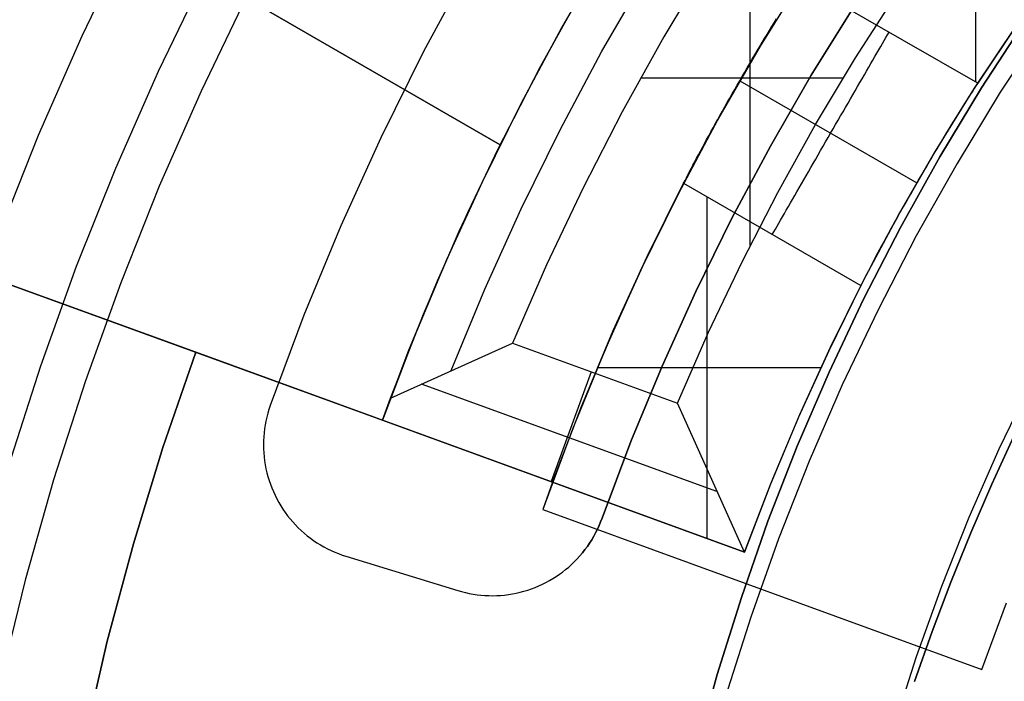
# Model space of a CAD drawing. Header units: millimetres. Extents: x 8929 to 10091, y -2708 to -1691.
# Tile 110 of 196: x 9484.98 to 9493.41, y -2052.38 to -2046.71. Entities that reach past the tile are written whole.
import ezdxf

# ---------------------------------------------------------------- set-up
doc = ezdxf.new("R2010")
doc.units = ezdxf.units.MM
for name, color, linetype in [('1', 7, 'Continuous'), ('COLOR EXT', 7, 'Continuous'), ('luz', 7, 'Continuous'), ('PLASTICO NEGRO', 7, 'Continuous')]:
    doc.layers.add(name, color=color, linetype=linetype)

msp = doc.modelspace()

# ---------------------------------------------------------------- linework, layer by layer
at = {"layer": '1', "color": 7, "true_color": 0xf4f4f4}
for p, q in [((9493.5869, -2046.7202, 206.5665), (9493.2094, -2047.2983, 206.5665)), ((9493.2094, -2047.2983, 208.3851), (9493.5869, -2046.7202, 208.3851)), ((9493.5869, -2046.7202, 207.4758), (9493.2094, -2047.2983, 207.4758)), ((9493.2094, -2047.2983, 206.5665), (9492.8521, -2047.889, 206.5665)), ((9492.8521, -2047.889, 208.3851), (9493.2094, -2047.2983, 208.3851)), ((9493.2094, -2047.2983, 207.4758), (9492.8521, -2047.889, 207.4758)), ((9492.8521, -2047.889, 206.5665), (9492.5153, -2048.4918, 206.5665)), ((9492.5153, -2048.4918, 208.3851), (9492.8521, -2047.889, 208.3851)), ((9492.8521, -2047.889, 207.4758), (9492.5153, -2048.4918, 207.4758)), ((9492.5153, -2048.4918, 206.5665), (9492.1996, -2049.1058, 206.5665)), ((9492.1996, -2049.1058, 208.3851), (9492.5153, -2048.4918, 208.3851)), ((9492.5153, -2048.4918, 207.4758), (9492.1996, -2049.1058, 207.4758)), ((9492.1996, -2049.1058, 206.5665), (9491.9053, -2049.7303, 206.5665)), ((9491.9053, -2049.7303, 208.3851), (9492.1996, -2049.1058, 208.3851)), ((9492.1996, -2049.1058, 207.4758), (9491.9053, -2049.7303, 207.4758)), ((9491.9053, -2049.7303, 206.5665), (9491.6327, -2050.3646, 206.5665)), ((9491.6327, -2050.3646, 208.3851), (9491.9053, -2049.7303, 208.3851)), ((9491.9053, -2049.7303, 207.4758), (9491.6327, -2050.3646, 207.4758)), ((9491.6327, -2050.3646, 206.5665), (9491.3821, -2051.008, 206.5665)), ((9491.3821, -2051.008, 208.3851), (9491.6327, -2050.3646, 208.3851)), ((9491.6327, -2050.3646, 207.4758), (9491.3821, -2051.008, 207.4758)), ((9491.3821, -2051.008, 206.5665), (9491.1539, -2051.6596, 206.5665)), ((9491.1539, -2051.6596, 208.3851), (9491.3821, -2051.008, 208.3851)), ((9491.3821, -2051.008, 207.4758), (9491.1539, -2051.6596, 207.4758)), ((9491.1539, -2051.6596, 206.5665), (9490.9483, -2052.3187, 206.5665)), ((9490.9483, -2052.3187, 208.3851), (9491.1539, -2051.6596, 208.3851)), ((9491.1539, -2051.6596, 207.4758), (9490.9483, -2052.3187, 207.4758)), ((9490.9483, -2052.3187, 206.5665), (9490.7656, -2052.9846, 206.5665)), ((9490.7656, -2052.9846, 208.3851), (9490.9483, -2052.3187, 208.3851)), ((9490.9483, -2052.3187, 207.4758), (9490.7656, -2052.9846, 207.4758))]:
    msp.add_line(p, q, dxfattribs=at)
at = {"layer": '1', "color": 7, "true_color": 0xffffff}
for p, q in [((9493.7613, -2046.7395, 44.6532), (9493.3708, -2047.3353, 44.6532)), ((9493.3708, -2047.3353, 44.6532), (9493.0009, -2047.944, 44.6532)), ((9493.0009, -2047.944, 44.6532), (9492.6519, -2048.565, 44.6532)), ((9492.6519, -2048.565, 44.6532), (9492.3243, -2049.1975, 44.6532)), ((9492.3243, -2049.1975, 44.6532), (9492.0184, -2049.8408, 44.6532)), ((9492.0184, -2049.8408, 44.6532), (9491.7346, -2050.4941, 44.6532)), ((9493.6363, -2049.8156, 40.5102), (9493.3595, -2050.3904, 40.5102)), ((9493.6363, -2049.8156, 43.1354), (9493.3595, -2050.3904, 43.1354)), ((9493.4876, -2050.2791, 37.885), (9493.2978, -2050.6915, 37.885)), ((9493.2978, -2050.6915, 43.1354), (9493.4876, -2050.2791, 43.1354)), ((9493.3595, -2050.3904, 40.5102), (9493.1027, -2050.9745, 40.5102)), ((9493.3595, -2050.3904, 43.1354), (9493.1027, -2050.9745, 43.1354)), ((9491.7346, -2050.4941, 44.6532), (9491.4733, -2051.1568, 44.6532)), ((9493.2978, -2050.6915, 37.885), (9493.1175, -2051.108, 37.885)), ((9493.1175, -2051.108, 43.1354), (9493.2978, -2050.6915, 43.1354)), ((9493.1027, -2050.9745, 40.5102), (9492.8662, -2051.567, 40.5102)), ((9493.1027, -2050.9745, 43.1354), (9492.8662, -2051.567, 43.1354)), ((9493.1175, -2051.108, 37.885), (9492.9471, -2051.5282, 37.885)), ((9492.9471, -2051.5282, 43.1354), (9493.1175, -2051.108, 43.1354)), ((9491.4733, -2051.1568, 44.6532), (9491.2347, -2051.8279, 44.6532)), ((9492.9471, -2051.5282, 37.885), (9492.7866, -2051.9519, 37.885)), ((9492.7866, -2051.9519, 43.1354), (9492.9471, -2051.5282, 43.1354)), ((9492.8662, -2051.567, 40.5102), (9492.6502, -2052.1674, 40.5102)), ((9492.8662, -2051.567, 43.1354), (9492.6502, -2052.1674, 43.1354)), ((9491.2347, -2051.8279, 44.6532), (9491.0191, -2052.5069, 44.6532)), ((9492.7866, -2051.9519, 37.885), (9492.6362, -2052.3788, 37.885)), ((9492.6362, -2052.3788, 43.1354), (9492.7866, -2051.9519, 43.1354)), ((9492.6502, -2052.1674, 40.5102), (9492.4552, -2052.7749, 40.5102)), ((9492.6502, -2052.1674, 43.1354), (9492.4552, -2052.7749, 43.1354))]:
    msp.add_line(p, q, dxfattribs=at)
at = {"layer": 'COLOR EXT', "color": 30, "true_color": 0xff8d00}
for p, q in [((9489.0895, -2047.7849, 26.9035), (9481.1102, -2043.178, 26.9035)), ((9481.1102, -2043.178, 29.9035), (9489.0895, -2047.7849, 29.9035)), ((9481.1102, -2043.178, 28.4035), (9489.0895, -2047.7849, 28.4035)), ((9493.1575, -2044.3204, 31.9035), (9493.1575, -2047.2468, 31.9035)), ((9491.2302, -2048.6463, 34.9035), (9491.2302, -2045.6681, 34.9035)), ((9489.985, -2046.143, 30.5035), (9489.6153, -2046.7833, 30.5035)), ((9490.8665, -2046.2341, 34.9035), (9490.4904, -2046.8617, 34.9035)), ((9489.958, -2046.9901, 34.5035), (9490.3354, -2046.3364, 34.5035)), ((9491.7157, -2046.2955, 16.6035), (9491.3266, -2046.9197, 16.6035)), ((9491.6787, -2046.3528, 24.2535), (9491.3149, -2046.9392, 24.2535)), ((9493.1772, -2047.2582, 31.9035), (9491.6599, -2046.3822, 31.9035)), ((9489.4221, -2047.1377, 34.1035), (9489.7976, -2046.4617, 34.1035)), ((9489.7976, -2046.4617, 29.9035), (9489.4329, -2047.1176, 29.9035)), ((9492.1317, -2047.0401, 34.9035), (9492.4918, -2046.4797, 34.9035)), ((9491.4148, -2046.772, 31.5261), (9491.4347, -2046.7392, 31.5453)), ((9491.4347, -2046.7392, 31.5453), (9491.4544, -2046.707, 31.5658)), ((9493.5231, -2046.7406, 31.9035), (9493.1772, -2047.2582, 31.9035)), ((9486.4837, -2049.5612, 16.6035), (9478.9723, -2046.8273, 16.6035)), ((9489.6153, -2046.7833, 30.5035), (9489.2661, -2047.435, 30.5035)), ((9491.3534, -2046.8738, 31.4765), (9491.3741, -2046.8393, 31.4917)), ((9491.3741, -2046.8393, 31.4917), (9491.3945, -2046.8054, 31.5082)), ((9491.3945, -2046.8054, 31.5082), (9491.4148, -2046.772, 31.5261)), ((9492.3916, -2046.8668, 31.8366), (9492.4053, -2046.843, 31.8696)), ((9492.4053, -2046.843, 31.8696), (9492.4185, -2046.8202, 31.9035)), ((9493.1509, -2047.2989, 33.9035), (9493.5025, -2046.7705, 33.9035)), ((9493.1509, -2047.2989, 32.6535), (9493.5025, -2046.7705, 32.6535)), ((9490.4904, -2046.8617, 34.9035), (9490.135, -2047.5012, 34.9035)), ((9491.3266, -2046.9197, 16.6035), (9490.9587, -2047.5568, 16.6035)), ((9491.3114, -2046.944, 31.4504), (9491.3325, -2046.9087, 31.4628)), ((9491.3325, -2046.9087, 31.4628), (9491.3534, -2046.8738, 31.4765)), ((9492.3471, -2046.9439, 31.7437), (9492.3625, -2046.9173, 31.7736)), ((9492.3625, -2046.9173, 31.7736), (9492.3773, -2046.8916, 31.8046)), ((9492.3773, -2046.8916, 31.8046), (9492.3916, -2046.8668, 31.8366)), ((9479.436, -2046.996, 26.9035), (9488.0812, -2050.1426, 26.9035)), ((9489.5377, -2050.6728, 25.2535), (9479.436, -2046.996, 25.2535)), ((9489.6024, -2047.6558, 34.5035), (9489.958, -2046.9901, 34.5035)), ((9491.3149, -2046.9392, 24.2535), (9490.9698, -2047.5369, 24.2535)), ((9491.2689, -2047.0157, 31.43), (9491.2902, -2046.9797, 31.4395)), ((9491.2902, -2046.9797, 31.4395), (9491.3114, -2046.944, 31.4504)), ((9492.298, -2047.0289, 31.6603), (9492.3148, -2046.9997, 31.687)), ((9492.3148, -2046.9997, 31.687), (9492.3312, -2046.9714, 31.7148)), ((9492.3312, -2046.9714, 31.7148), (9492.3471, -2046.9439, 31.7437)), ((9491.2045, -2047.1255, 31.4101), (9491.226, -2047.0887, 31.4153)), ((9491.226, -2047.0887, 31.4153), (9491.2475, -2047.0521, 31.4219)), ((9491.2475, -2047.0521, 31.4219), (9491.2689, -2047.0157, 31.43)), ((9491.7895, -2047.6117, 34.9035), (9492.1317, -2047.0401, 34.9035)), ((9492.2449, -2047.1208, 31.5875), (9492.263, -2047.0895, 31.6106)), ((9492.263, -2047.0895, 31.6106), (9492.2807, -2047.0588, 31.6349)), ((9492.2807, -2047.0588, 31.6349), (9492.298, -2047.0289, 31.6603)), ((9489.0693, -2047.8258, 34.1035), (9489.4221, -2047.1377, 34.1035)), ((9489.4329, -2047.1176, 29.9035), (9489.0895, -2047.7849, 29.9035)), ((9491.1614, -2047.1995, 31.4043), (9491.183, -2047.1624, 31.4065)), ((9491.183, -2047.1624, 31.4065), (9491.2045, -2047.1255, 31.4101)), ((9492.2076, -2047.1855, 31.5452), (9492.2264, -2047.1529, 31.5657)), ((9492.2264, -2047.1529, 31.5657), (9492.2449, -2047.1208, 31.5875)), ((9492.0252, -2047.2135, 34.9035), (9490.2915, -2047.2135, 34.9035)), ((9491.1185, -2047.2739, 31.4043), (9491.14, -2047.2367, 31.4035)), ((9491.14, -2047.2367, 31.4035), (9491.1614, -2047.1995, 31.4043)), ((9491.14, -2047.2367, 31.4035), (9492.6555, -2048.1117, 31.4035)), ((9492.1491, -2047.2869, 31.4917), (9492.1689, -2047.2526, 31.5082)), ((9492.1689, -2047.2526, 31.5082), (9492.1884, -2047.2188, 31.526)), ((9492.1884, -2047.2188, 31.526), (9492.2076, -2047.1855, 31.5452)), ((9493.1772, -2047.2582, 31.9035), (9493.1625, -2047.2801, 31.8696)), ((9491.0548, -2047.3853, 31.4153), (9491.0759, -2047.3482, 31.4101)), ((9491.0759, -2047.3482, 31.4101), (9491.0972, -2047.3111, 31.4065)), ((9491.0972, -2047.3111, 31.4065), (9491.1185, -2047.2739, 31.4043)), ((9492.1086, -2047.3569, 31.4628), (9492.129, -2047.3217, 31.4765)), ((9492.129, -2047.3217, 31.4765), (9492.1491, -2047.2869, 31.4917)), ((9492.8163, -2047.8381, 33.9035), (9493.1509, -2047.2989, 33.9035)), ((9492.8163, -2047.8381, 32.6535), (9493.1509, -2047.2989, 32.6535)), ((9493.1155, -2047.352, 31.7736), (9493.0989, -2047.3778, 31.7437)), ((9493.1317, -2047.327, 31.8047), (9493.1155, -2047.352, 31.7736)), ((9493.1474, -2047.3031, 31.8367), (9493.1317, -2047.327, 31.8047)), ((9493.1625, -2047.2801, 31.8696), (9493.1474, -2047.3031, 31.8367)), ((9489.2661, -2047.435, 30.5035), (9488.9378, -2048.0975, 30.5035)), ((9491.0131, -2047.4589, 31.43), (9491.0339, -2047.4221, 31.4219)), ((9491.0339, -2047.4221, 31.4219), (9491.0548, -2047.3853, 31.4153)), ((9492.0464, -2047.4647, 31.43), (9492.0673, -2047.4284, 31.4395)), ((9492.0673, -2047.4284, 31.4395), (9492.0881, -2047.3925, 31.4504)), ((9492.0881, -2047.3925, 31.4504), (9492.1086, -2047.3569, 31.4628)), ((9493.0642, -2047.4322, 31.687), (9493.0462, -2047.4607, 31.6604)), ((9493.0817, -2047.4046, 31.7148), (9493.0642, -2047.4322, 31.687)), ((9493.0989, -2047.3778, 31.7437), (9493.0817, -2047.4046, 31.7148)), ((9490.135, -2047.5012, 34.9035), (9489.8005, -2048.1519, 34.9035)), ((9490.9722, -2047.5316, 31.4504), (9490.9925, -2047.4953, 31.4395)), ((9490.9925, -2047.4953, 31.4395), (9491.0131, -2047.4589, 31.43)), ((9492.0041, -2047.538, 31.4153), (9492.0253, -2047.5012, 31.4219)), ((9492.0253, -2047.5012, 31.4219), (9492.0464, -2047.4647, 31.43)), ((9493.0091, -2047.52, 31.6106), (9492.99, -2047.5508, 31.5876)), ((9493.0278, -2047.49, 31.6349), (9493.0091, -2047.52, 31.6106)), ((9493.0462, -2047.4607, 31.6604), (9493.0278, -2047.49, 31.6349)), ((9490.9587, -2047.5568, 16.6035), (9490.6127, -2048.2059, 16.6035)), ((9490.9698, -2047.5369, 24.2535), (9490.6438, -2048.1453, 24.2535)), ((9490.9129, -2047.6381, 31.4917), (9490.9324, -2047.603, 31.4765)), ((9490.9324, -2047.603, 31.4765), (9490.9521, -2047.5674, 31.4628)), ((9490.9521, -2047.5674, 31.4628), (9490.9722, -2047.5316, 31.4504)), ((9491.9614, -2047.6119, 31.4065), (9491.9828, -2047.5749, 31.4101)), ((9491.9828, -2047.5749, 31.4101), (9492.0041, -2047.538, 31.4153)), ((9492.9705, -2047.5823, 31.5658), (9492.9508, -2047.6144, 31.5453)), ((9492.99, -2047.5508, 31.5876), (9492.9705, -2047.5823, 31.5658)), ((9489.2689, -2048.333, 34.5035), (9489.6024, -2047.6558, 34.5035)), ((9490.8749, -2047.707, 31.5261), (9490.8937, -2047.6728, 31.5082)), ((9490.8937, -2047.6728, 31.5082), (9490.9129, -2047.6381, 31.4917)), ((9491.4656, -2048.1938, 34.9035), (9491.7895, -2047.6117, 34.9035)), ((9491.8971, -2047.7234, 31.4042), (9491.9185, -2047.6862, 31.4035)), ((9491.9185, -2047.6862, 31.4035), (9491.94, -2047.649, 31.4042)), ((9491.94, -2047.649, 31.4042), (9491.9614, -2047.6119, 31.4065)), ((9492.9105, -2047.6806, 31.5082), (9492.8899, -2047.7145, 31.4917)), ((9492.9307, -2047.6472, 31.5261), (9492.9105, -2047.6806, 31.5082)), ((9492.9508, -2047.6144, 31.5453), (9492.9307, -2047.6472, 31.5261)), ((9490.8384, -2047.7739, 31.5658), (9490.8565, -2047.7407, 31.5453)), ((9490.8565, -2047.7407, 31.5453), (9490.8749, -2047.707, 31.5261)), ((9491.8542, -2047.7975, 31.4101), (9491.8756, -2047.7605, 31.4065)), ((9491.8756, -2047.7605, 31.4065), (9491.8971, -2047.7234, 31.4042)), ((9492.8692, -2047.7489, 31.4765), (9492.8482, -2047.7838, 31.4628)), ((9492.8899, -2047.7145, 31.4917), (9492.8692, -2047.7489, 31.4765)), ((9488.7395, -2048.5252, 34.1035), (9489.0693, -2047.8258, 34.1035)), ((9488.8131, -2048.3637, 26.9035), (9489.0895, -2047.7849, 26.9035)), ((9489.0895, -2047.7849, 29.9035), (9489.0895, -2047.7849, 26.9035)), ((9490.7869, -2047.8695, 31.6349), (9490.8036, -2047.8383, 31.6106)), ((9490.8036, -2047.8383, 31.6106), (9490.8208, -2047.8064, 31.5876)), ((9490.8208, -2047.8064, 31.5876), (9490.8384, -2047.7739, 31.5658)), ((9491.8117, -2047.8712, 31.4219), (9491.8329, -2047.8344, 31.4153)), ((9491.8329, -2047.8344, 31.4153), (9491.8542, -2047.7975, 31.4101)), ((9492.499, -2048.3878, 33.9035), (9492.8163, -2047.8381, 33.9035)), ((9492.499, -2048.3878, 32.6535), (9492.8163, -2047.8381, 32.6535)), ((9492.8059, -2047.8548, 31.4395), (9492.7846, -2047.8908, 31.43)), ((9492.8271, -2047.8191, 31.4504), (9492.8059, -2047.8548, 31.4395)), ((9492.8482, -2047.7838, 31.4628), (9492.8271, -2047.8191, 31.4504)), ((9490.7396, -2047.9587, 31.7148), (9490.7549, -2047.9298, 31.687)), ((9490.7549, -2047.9298, 31.687), (9490.7706, -2047.9, 31.6604)), ((9490.7706, -2047.9, 31.6604), (9490.7869, -2047.8695, 31.6349)), ((9491.7697, -2047.944, 31.4395), (9491.7906, -2047.9077, 31.43)), ((9491.7906, -2047.9077, 31.43), (9491.8117, -2047.8712, 31.4219)), ((9492.7631, -2047.9271, 31.4219), (9492.7416, -2047.9637, 31.4153)), ((9492.7846, -2047.8908, 31.43), (9492.7631, -2047.9271, 31.4219)), ((9490.6971, -2048.0406, 31.8047), (9490.7107, -2048.0142, 31.7736)), ((9490.7107, -2048.0142, 31.7736), (9490.7249, -2047.9869, 31.7437)), ((9490.7249, -2047.9869, 31.7437), (9490.7396, -2047.9587, 31.7148)), ((9491.7081, -2048.0507, 31.4765), (9491.7284, -2048.0155, 31.4628)), ((9491.7284, -2048.0155, 31.4628), (9491.7489, -2047.9799, 31.4504)), ((9491.7489, -2047.9799, 31.4504), (9491.7697, -2047.944, 31.4395)), ((9492.7201, -2048.0005, 31.4101), (9492.6985, -2048.0374, 31.4065)), ((9492.7416, -2047.9637, 31.4153), (9492.7201, -2048.0005, 31.4101)), ((9488.9378, -2048.0975, 30.5035), (9488.6307, -2048.77, 30.5035)), ((9490.6599, -2048.1142, 31.9035), (9490.6717, -2048.0906, 31.8696)), ((9490.6717, -2048.0906, 31.8696), (9490.6841, -2048.0661, 31.8367)), ((9490.6841, -2048.0661, 31.8367), (9490.6971, -2048.0406, 31.8047)), ((9491.6682, -2048.1198, 31.5082), (9491.688, -2048.0855, 31.4917)), ((9491.688, -2048.0855, 31.4917), (9491.7081, -2048.0507, 31.4765)), ((9492.677, -2048.0745, 31.4043), (9492.6555, -2048.1117, 31.4035)), ((9492.6985, -2048.0374, 31.4065), (9492.677, -2048.0745, 31.4043)), ((9489.8005, -2048.1519, 34.9035), (9489.4873, -2048.8131, 34.9035)), ((9490.6438, -2048.1453, 24.2535), (9490.3374, -2048.7637, 24.2535)), ((9490.3486, -2048.74, 31.9035), (9490.6599, -2048.1142, 31.9035)), ((9490.6599, -2048.1142, 31.9035), (9492.1772, -2048.9902, 31.9035)), ((9491.1603, -2048.7859, 34.9035), (9491.4656, -2048.1938, 34.9035)), ((9491.6106, -2048.2195, 31.5657), (9491.6295, -2048.1869, 31.5452)), ((9491.6295, -2048.1869, 31.5452), (9491.6486, -2048.1536, 31.526)), ((9491.6486, -2048.1536, 31.526), (9491.6682, -2048.1198, 31.5082)), ((9492.6127, -2048.1861, 31.4065), (9492.5915, -2048.2232, 31.4101)), ((9492.6341, -2048.1489, 31.4042), (9492.6127, -2048.1861, 31.4065)), ((9492.6555, -2048.1117, 31.4035), (9492.6341, -2048.1489, 31.4042)), ((9490.6127, -2048.2059, 16.6035), (9490.2888, -2048.8664, 16.6035)), ((9490.8574, -2048.2283, 31.9035), (9490.8574, -2051.1531, 31.9035)), ((9491.574, -2048.2829, 31.6106), (9491.5921, -2048.2516, 31.5875)), ((9491.5921, -2048.2516, 31.5875), (9491.6106, -2048.2195, 31.5657)), ((9492.5704, -2048.2603, 31.4153), (9492.5495, -2048.2972, 31.4219)), ((9492.5915, -2048.2232, 31.4101), (9492.5704, -2048.2603, 31.4153)), ((9488.5529, -2048.9499, 26.9035), (9488.8131, -2048.3637, 26.9035)), ((9488.9578, -2049.0207, 34.5035), (9489.2689, -2048.333, 34.5035)), ((9491.5222, -2048.3727, 31.687), (9491.539, -2048.3435, 31.6603)), ((9491.539, -2048.3435, 31.6603), (9491.5563, -2048.3136, 31.6349)), ((9491.5563, -2048.3136, 31.6349), (9491.574, -2048.2829, 31.6106)), ((9492.5287, -2048.3339, 31.43), (9492.5082, -2048.3704, 31.4395)), ((9492.5495, -2048.2972, 31.4219), (9492.5287, -2048.3339, 31.43)), ((9491.4746, -2048.4551, 31.7736), (9491.49, -2048.4285, 31.7437)), ((9491.49, -2048.4285, 31.7437), (9491.5058, -2048.401, 31.7148)), ((9491.5058, -2048.401, 31.7148), (9491.5222, -2048.3727, 31.687)), ((9492.1993, -2048.9472, 33.9035), (9492.499, -2048.3878, 33.9035)), ((9492.1993, -2048.9472, 32.6535), (9492.499, -2048.3878, 32.6535)), ((9492.4679, -2048.4426, 31.4628), (9492.4481, -2048.4781, 31.4765)), ((9492.4879, -2048.4067, 31.4504), (9492.4679, -2048.4426, 31.4628)), ((9492.5082, -2048.3704, 31.4395), (9492.4879, -2048.4067, 31.4504)), ((9488.4331, -2049.2352, 34.1035), (9488.7395, -2048.5252, 34.1035)), ((9491.4185, -2048.5522, 31.9035), (9491.4317, -2048.5294, 31.8696)), ((9491.4317, -2048.5294, 31.8696), (9491.4454, -2048.5056, 31.8366)), ((9491.4454, -2048.5056, 31.8366), (9491.4597, -2048.4808, 31.8046)), ((9491.4597, -2048.4808, 31.8046), (9491.4746, -2048.4551, 31.7736)), ((9492.4287, -2048.5133, 31.4917), (9492.4096, -2048.5481, 31.5082)), ((9492.4481, -2048.4781, 31.4765), (9492.4287, -2048.5133, 31.4917)), ((9492.3725, -2048.616, 31.5453), (9492.3545, -2048.6492, 31.5658)), ((9492.3909, -2048.5823, 31.5261), (9492.3725, -2048.616, 31.5453)), ((9492.4096, -2048.5481, 31.5082), (9492.3909, -2048.5823, 31.5261)), ((9492.337, -2048.6818, 31.5876), (9492.3199, -2048.7137, 31.6106)), ((9492.3545, -2048.6492, 31.5658), (9492.337, -2048.6818, 31.5876)), ((9488.6307, -2048.77, 30.5035), (9488.345, -2049.452, 30.5035)), ((9490.3374, -2048.7637, 24.2535), (9490.0506, -2049.3915, 24.2535)), ((9490.0577, -2049.3755, 31.9035), (9490.3486, -2048.74, 31.9035)), ((9492.2871, -2048.7756, 31.6604), (9492.2714, -2048.8054, 31.687)), ((9492.3032, -2048.745, 31.6349), (9492.2871, -2048.7756, 31.6604)), ((9492.3199, -2048.7137, 31.6106), (9492.3032, -2048.745, 31.6349)), ((9489.4873, -2048.8131, 34.9035), (9489.1958, -2049.4842, 34.9035)), ((9490.2888, -2048.8664, 16.6035), (9489.9874, -2049.5374, 16.6035)), ((9490.874, -2049.3874, 34.9035), (9491.1603, -2048.7859, 34.9035)), ((9492.2416, -2048.8626, 31.7437), (9492.2276, -2048.8899, 31.7736)), ((9492.2562, -2048.8344, 31.7148), (9492.2416, -2048.8626, 31.7437)), ((9492.2714, -2048.8054, 31.687), (9492.2562, -2048.8344, 31.7148)), ((9488.3088, -2049.543, 26.9035), (9488.5529, -2048.9499, 26.9035)), ((9491.9175, -2049.5158, 33.9035), (9492.1993, -2048.9472, 33.9035)), ((9491.9175, -2049.5158, 32.6535), (9492.1993, -2048.9472, 32.6535)), ((9492.2012, -2048.942, 31.8367), (9492.1889, -2048.9666, 31.8696)), ((9492.2141, -2048.9164, 31.8047), (9492.2012, -2048.942, 31.8367)), ((9492.2276, -2048.8899, 31.7736), (9492.2141, -2048.9164, 31.8047)), ((9488.6696, -2049.7183, 34.5035), (9488.9578, -2049.0207, 34.5035)), ((9492.1772, -2048.9902, 31.9035), (9491.9019, -2049.5486, 31.9035)), ((9492.1889, -2048.9666, 31.8696), (9492.1772, -2048.9902, 31.9035)), ((9485.0772, -2049.0493, 16.6035), (9485.0772, -2049.0493, 26.9035)), ((9488.1504, -2049.955, 34.1035), (9488.4331, -2049.2352, 34.1035)), ((9488.345, -2049.452, 30.5035), (9488.0812, -2050.1426, 30.5035)), ((9490.0506, -2049.3915, 24.2535), (9489.784, -2050.028, 24.2535)), ((9489.7873, -2050.0199, 31.9035), (9490.0577, -2049.3755, 31.9035)), ((9490.6069, -2049.9977, 34.9035), (9490.874, -2049.3874, 34.9035)), ((9488.0812, -2050.1426, 26.9035), (9488.3088, -2049.543, 26.9035)), ((9488.1504, -2049.955, 34.1035), (9489.1958, -2049.4842, 34.9035)), ((9489.1958, -2049.4842, 34.9035), (9490.6069, -2049.9977, 34.9035)), ((9489.9874, -2049.5374, 16.6035), (9489.7089, -2050.2183, 16.6035)), ((9491.6538, -2050.0931, 33.9035), (9491.9175, -2049.5158, 33.9035)), ((9491.6538, -2050.0931, 32.6535), (9491.9175, -2049.5158, 32.6535)), ((9486.2026, -2050.3769, 16.6035), (9486.4837, -2049.5612, 16.6035)), ((9486.2026, -2050.3769, 20.1035), (9486.4837, -2049.5612, 20.1035)), ((9486.4837, -2049.5612, 18.3535), (9486.2026, -2050.3769, 18.3535)), ((9486.4837, -2049.5612, 20.1035), (9486.4837, -2049.5612, 16.6035)), ((9489.5377, -2050.6728, 20.1035), (9486.4837, -2049.5612, 20.1035)), ((9491.9019, -2049.5486, 31.9035), (9491.6441, -2050.1153, 31.9035)), ((9491.8343, -2049.6928, 31.9035), (9489.9215, -2049.6928, 31.9035)), ((9489.8679, -2049.7288, 34.9035), (9489.5258, -2050.6684, 33.9035)), ((9490.9441, -2050.754, 34.3082), (9488.4153, -2049.8336, 34.3082)), ((9488.0812, -2050.1426, 33.9035), (9488.1504, -2049.955, 34.1035)), ((9489.5377, -2050.6728, 31.9035), (9489.7873, -2050.0199, 31.9035)), ((9489.784, -2050.028, 24.2535), (9489.5377, -2050.6728, 24.2535)), ((9491.1822, -2051.2713, 33.9035), (9490.6069, -2049.9977, 34.9035)), ((9491.6441, -2050.1153, 31.9035), (9491.4042, -2050.6897, 31.9035)), ((9491.4086, -2050.6784, 33.9035), (9491.6538, -2050.0931, 33.9035)), ((9491.4086, -2050.6784, 32.6535), (9491.6538, -2050.0931, 32.6535)), ((9488.0812, -2050.1426, 33.9035), (9491.1822, -2051.2713, 33.9035)), ((9488.0812, -2050.1426, 26.9035), (9488.0812, -2050.1426, 33.9035)), ((9489.7089, -2050.2183, 16.6035), (9489.4535, -2050.9082, 16.6035)), ((9485.9499, -2051.2019, 16.6035), (9486.2026, -2050.3769, 16.6035)), ((9485.9499, -2051.2019, 20.1035), (9486.2026, -2050.3769, 20.1035)), ((9486.2026, -2050.3769, 18.3535), (9485.9499, -2051.2019, 18.3535)), ((9489.5377, -2050.6728, 20.1035), (9489.4535, -2050.9082, 20.1035)), ((9489.5377, -2050.6728, 31.9035), (9489.5377, -2050.6728, 20.1035)), ((9491.1822, -2051.2713, 31.9035), (9489.5377, -2050.6728, 31.9035)), ((9491.1822, -2051.2713, 33.9035), (9491.4086, -2050.6784, 33.9035)), ((9491.1822, -2051.2713, 32.6535), (9491.4086, -2050.6784, 32.6535)), ((9491.4042, -2050.6897, 31.9035), (9491.1822, -2051.2713, 31.9035)), ((9489.4535, -2050.9082, 16.6035), (9489.4535, -2050.9082, 20.1035)), ((9489.4535, -2050.9082, 16.6035), (9493.2126, -2052.2764, 16.6035)), ((9489.4535, -2050.9082, 20.1035), (9493.2126, -2052.2764, 20.1035)), ((9489.4535, -2050.9082, 18.3535), (9493.2126, -2052.2764, 18.3535)), ((9485.7257, -2052.0351, 16.6035), (9485.9499, -2051.2019, 16.6035)), ((9485.7257, -2052.0351, 20.1035), (9485.9499, -2051.2019, 20.1035)), ((9485.9499, -2051.2019, 18.3535), (9485.7257, -2052.0351, 18.3535)), ((9491.1822, -2051.2713, 31.9035), (9491.1822, -2051.2713, 33.9035)), ((9491.3331, -2051.5923, 16.6035), (9491.3331, -2051.5923, 20.1035)), ((9493.2126, -2052.2764, 16.6035), (9493.4225, -2051.705, 16.6035)), ((9493.2126, -2052.2764, 20.1035), (9493.4225, -2051.705, 20.1035)), ((9493.2126, -2052.2764, 18.3535), (9493.4225, -2051.705, 18.3535)), ((9485.5305, -2052.8755, 16.6035), (9485.7257, -2052.0351, 16.6035)), ((9485.5305, -2052.8755, 20.1035), (9485.7257, -2052.0351, 20.1035)), ((9485.7257, -2052.0351, 18.3535), (9485.5305, -2052.8755, 18.3535)), ((9493.2126, -2052.2764, 16.6035), (9493.2126, -2052.2764, 20.1035))]:
    msp.add_line(p, q, dxfattribs=at)
at = {"layer": 'luz', "color": 7, "true_color": 0xffffff}
for p, q in [((9485.9117, -2046.0159, -19.7783), (9485.5082, -2046.8537, -19.7783)), ((9486.1635, -2047.1555, -19.7783), (9486.5562, -2046.3401, -19.7783)), ((9486.9164, -2046.5213, -19.7418), (9486.5297, -2047.3241, -19.7418)), ((9485.5082, -2046.8537, -19.7783), (9485.1339, -2047.705, -19.7783)), ((9485.7992, -2047.9839, -19.7783), (9486.1635, -2047.1555, -19.7783)), ((9486.5297, -2047.3241, -19.7418), (9486.1711, -2048.1398, -19.7418)), ((9485.1339, -2047.705, -19.7783), (9484.7892, -2048.5686, -19.7783)), ((9485.4637, -2048.8245, -19.7783), (9485.7992, -2047.9839, -19.7783)), ((9486.1711, -2048.1398, -19.7418), (9485.8407, -2048.9674, -19.7418)), ((9485.1575, -2049.6761, -19.7783), (9485.4637, -2048.8245, -19.7783)), ((9485.8407, -2048.9674, -19.7418), (9485.5392, -2049.806, -19.7418)), ((9484.8808, -2050.5377, -19.7783), (9485.1575, -2049.6761, -19.7783)), ((9485.5392, -2049.806, -19.7418), (9485.2667, -2050.6544, -19.7418)), ((9485.2667, -2050.6544, -19.7418), (9485.0238, -2051.5117, -19.7418)), ((9485.0238, -2051.5117, -19.7418), (9484.8105, -2052.3769, -19.7418))]:
    msp.add_line(p, q, dxfattribs=at)
at = {"layer": 'PLASTICO NEGRO', "color": 254, "true_color": 0xcad1ee}
for p, q in [((9488.8256, -2046.2581, 29.9035), (9488.4336, -2046.9858, 29.9035)), ((9488.8256, -2046.2581, 31.4035), (9488.4336, -2046.9858, 31.4035)), ((9488.8256, -2046.2581, 30.6535), (9488.4336, -2046.9858, 30.6535)), ((9491.753, -2047.1899, 29.9035), (9492.1229, -2046.5957, 29.9035)), ((9491.753, -2047.1899, 31.4035), (9492.1229, -2046.5957, 31.4035)), ((9492.1229, -2046.5957, 30.6535), (9491.753, -2047.1899, 30.6535)), ((9488.4336, -2046.9858, 29.9035), (9488.0667, -2047.7264, 29.9035)), ((9488.4336, -2046.9858, 31.4035), (9488.0667, -2047.7264, 31.4035)), ((9488.4336, -2046.9858, 30.6535), (9488.0667, -2047.7264, 30.6535)), ((9491.4029, -2047.796, 29.9035), (9491.753, -2047.1899, 29.9035)), ((9491.4029, -2047.796, 31.4035), (9491.753, -2047.1899, 31.4035)), ((9491.753, -2047.1899, 30.6535), (9491.4029, -2047.796, 30.6535)), ((9488.0667, -2047.7264, 29.9035), (9487.7252, -2048.479, 29.9035)), ((9488.0667, -2047.7264, 31.4035), (9487.7252, -2048.479, 31.4035)), ((9488.0667, -2047.7264, 30.6535), (9487.7252, -2048.479, 30.6535)), ((9491.0729, -2048.4133, 29.9035), (9491.4029, -2047.796, 29.9035)), ((9491.0729, -2048.4133, 31.4035), (9491.4029, -2047.796, 31.4035)), ((9491.4029, -2047.796, 30.6535), (9491.0729, -2048.4133, 30.6535)), ((9490.7635, -2049.0411, 29.9035), (9491.0729, -2048.4133, 29.9035)), ((9490.7635, -2049.0411, 31.4035), (9491.0729, -2048.4133, 31.4035)), ((9491.0729, -2048.4133, 30.6535), (9490.7635, -2049.0411, 30.6535)), ((9487.7252, -2048.479, 29.9035), (9487.4095, -2049.2429, 29.9035)), ((9487.7252, -2048.479, 31.4035), (9487.4095, -2049.2429, 31.4035)), ((9487.7252, -2048.479, 30.6535), (9487.4095, -2049.2429, 30.6535)), ((9490.4748, -2049.6787, 29.9035), (9490.7635, -2049.0411, 29.9035)), ((9490.4748, -2049.6787, 31.4035), (9490.7635, -2049.0411, 31.4035)), ((9490.7635, -2049.0411, 30.6535), (9490.4748, -2049.6787, 30.6535)), ((9487.4095, -2049.2429, 29.9035), (9487.1201, -2050.0171, 29.9035)), ((9487.4095, -2049.2429, 31.4035), (9487.1201, -2050.0171, 31.4035)), ((9487.4095, -2049.2429, 30.6535), (9487.1201, -2050.0171, 30.6535)), ((9490.2074, -2050.3256, 29.9035), (9490.4748, -2049.6787, 29.9035)), ((9490.2074, -2050.3256, 31.4035), (9490.4748, -2049.6787, 31.4035)), ((9490.4748, -2049.6787, 30.6535), (9490.2074, -2050.3256, 30.6535)), ((9487.1201, -2050.0171, 29.9035), (9487.1092, -2050.0496, 29.9035)), ((9487.1201, -2050.0171, 31.4035), (9487.1092, -2050.0496, 31.4035)), ((9487.1201, -2050.0171, 30.6535), (9487.1092, -2050.0496, 30.6535)), ((9487.1201, -2050.0171, 29.9035), (9487.1201, -2050.0171, 31.4035)), ((9487.0907, -2050.1158, 29.9035), (9487.0832, -2050.1493, 29.9035)), ((9487.0907, -2050.1158, 31.4035), (9487.0832, -2050.1493, 31.4035)), ((9487.0907, -2050.1158, 30.6535), (9487.0832, -2050.1493, 30.6535)), ((9487.0994, -2050.0825, 29.9035), (9487.0907, -2050.1158, 29.9035)), ((9487.0994, -2050.0825, 31.4035), (9487.0907, -2050.1158, 31.4035)), ((9487.0994, -2050.0825, 30.6535), (9487.0907, -2050.1158, 30.6535)), ((9487.1092, -2050.0496, 29.9035), (9487.0994, -2050.0825, 29.9035)), ((9487.1092, -2050.0496, 31.4035), (9487.0994, -2050.0825, 31.4035)), ((9487.1092, -2050.0496, 30.6535), (9487.0994, -2050.0825, 30.6535)), ((9487.0717, -2050.217, 29.9035), (9487.0676, -2050.2511, 29.9035)), ((9487.0717, -2050.217, 31.4035), (9487.0676, -2050.2511, 31.4035)), ((9487.0717, -2050.217, 30.6535), (9487.0676, -2050.2511, 30.6535)), ((9487.0769, -2050.183, 29.9035), (9487.0717, -2050.217, 29.9035)), ((9487.0769, -2050.183, 31.4035), (9487.0717, -2050.217, 31.4035)), ((9487.0769, -2050.183, 30.6535), (9487.0717, -2050.217, 30.6535)), ((9487.0832, -2050.1493, 29.9035), (9487.0769, -2050.183, 29.9035)), ((9487.0832, -2050.1493, 31.4035), (9487.0769, -2050.183, 31.4035)), ((9487.0832, -2050.1493, 30.6535), (9487.0769, -2050.183, 30.6535)), ((9487.0648, -2050.2853, 29.9035), (9487.0631, -2050.3196, 29.9035)), ((9487.0648, -2050.2853, 31.4035), (9487.0631, -2050.3196, 31.4035)), ((9487.0648, -2050.2853, 30.6535), (9487.0631, -2050.3196, 30.6535)), ((9487.0676, -2050.2511, 29.9035), (9487.0648, -2050.2853, 29.9035)), ((9487.0676, -2050.2511, 31.4035), (9487.0648, -2050.2853, 31.4035)), ((9487.0676, -2050.2511, 30.6535), (9487.0648, -2050.2853, 30.6535)), ((9487.0631, -2050.3196, 29.9035), (9487.0626, -2050.3539, 29.9035)), ((9487.0631, -2050.3196, 31.4035), (9487.0626, -2050.3539, 31.4035)), ((9487.0631, -2050.3196, 30.6535), (9487.0626, -2050.3539, 30.6535)), ((9487.0626, -2050.3539, 29.9035), (9487.0633, -2050.3882, 29.9035)), ((9487.0626, -2050.3539, 31.4035), (9487.0633, -2050.3882, 31.4035)), ((9487.0626, -2050.3539, 30.6535), (9487.0633, -2050.3882, 30.6535)), ((9489.9614, -2050.9809, 29.9035), (9490.2074, -2050.3256, 29.9035)), ((9489.9614, -2050.9809, 31.4035), (9490.2074, -2050.3256, 31.4035)), ((9490.2074, -2050.3256, 30.6535), (9489.9614, -2050.9809, 30.6535)), ((9487.0633, -2050.3882, 29.9035), (9487.0651, -2050.4225, 29.9035)), ((9487.0633, -2050.3882, 31.4035), (9487.0651, -2050.4225, 31.4035)), ((9487.0633, -2050.3882, 30.6535), (9487.0651, -2050.4225, 30.6535)), ((9487.0651, -2050.4225, 29.9035), (9487.0682, -2050.4567, 29.9035)), ((9487.0651, -2050.4225, 31.4035), (9487.0682, -2050.4567, 31.4035)), ((9487.0651, -2050.4225, 30.6535), (9487.0682, -2050.4567, 30.6535)), ((9487.0682, -2050.4567, 29.9035), (9487.0724, -2050.4908, 29.9035)), ((9487.0682, -2050.4567, 31.4035), (9487.0724, -2050.4908, 31.4035)), ((9487.0682, -2050.4567, 30.6535), (9487.0724, -2050.4908, 30.6535)), ((9487.0724, -2050.4908, 29.9035), (9487.0778, -2050.5247, 29.9035)), ((9487.0724, -2050.4908, 31.4035), (9487.0778, -2050.5247, 31.4035)), ((9487.0724, -2050.4908, 30.6535), (9487.0778, -2050.5247, 30.6535)), ((9487.0778, -2050.5247, 29.9035), (9487.0843, -2050.5584, 29.9035)), ((9487.0778, -2050.5247, 31.4035), (9487.0843, -2050.5584, 31.4035)), ((9487.0778, -2050.5247, 30.6535), (9487.0843, -2050.5584, 30.6535)), ((9487.0843, -2050.5584, 29.9035), (9487.092, -2050.5919, 29.9035)), ((9487.0843, -2050.5584, 31.4035), (9487.092, -2050.5919, 31.4035)), ((9487.0843, -2050.5584, 30.6535), (9487.092, -2050.5919, 30.6535)), ((9487.092, -2050.5919, 29.9035), (9487.1008, -2050.625, 29.9035)), ((9487.092, -2050.5919, 31.4035), (9487.1008, -2050.625, 31.4035)), ((9487.092, -2050.5919, 30.6535), (9487.1008, -2050.625, 30.6535)), ((9487.1008, -2050.625, 29.9035), (9487.1108, -2050.6579, 29.9035)), ((9487.1008, -2050.625, 31.4035), (9487.1108, -2050.6579, 31.4035)), ((9487.1008, -2050.625, 30.6535), (9487.1108, -2050.6579, 30.6535)), ((9487.1108, -2050.6579, 29.9035), (9487.1219, -2050.6904, 29.9035)), ((9487.1108, -2050.6579, 31.4035), (9487.1219, -2050.6904, 31.4035)), ((9487.1108, -2050.6579, 30.6535), (9487.1219, -2050.6904, 30.6535)), ((9487.1219, -2050.6904, 29.9035), (9487.1341, -2050.7225, 29.9035)), ((9487.1219, -2050.6904, 31.4035), (9487.1341, -2050.7225, 31.4035)), ((9487.1219, -2050.6904, 30.6535), (9487.1341, -2050.7225, 30.6535)), ((9487.1341, -2050.7225, 29.9035), (9487.1474, -2050.7542, 29.9035)), ((9487.1341, -2050.7225, 31.4035), (9487.1474, -2050.7542, 31.4035)), ((9487.1341, -2050.7225, 30.6535), (9487.1474, -2050.7542, 30.6535)), ((9487.1474, -2050.7542, 29.9035), (9487.1617, -2050.7853, 29.9035)), ((9487.1474, -2050.7542, 31.4035), (9487.1617, -2050.7853, 31.4035)), ((9487.1474, -2050.7542, 30.6535), (9487.1617, -2050.7853, 30.6535)), ((9487.1617, -2050.7853, 29.9035), (9487.1772, -2050.816, 29.9035)), ((9487.1617, -2050.7853, 31.4035), (9487.1772, -2050.816, 31.4035)), ((9487.1617, -2050.7853, 30.6535), (9487.1772, -2050.816, 30.6535)), ((9487.1772, -2050.816, 29.9035), (9487.1936, -2050.8461, 29.9035)), ((9487.1772, -2050.816, 31.4035), (9487.1936, -2050.8461, 31.4035)), ((9487.1772, -2050.816, 30.6535), (9487.1936, -2050.8461, 30.6535)), ((9487.1936, -2050.8461, 29.9035), (9487.2111, -2050.8757, 29.9035)), ((9487.1936, -2050.8461, 31.4035), (9487.2111, -2050.8757, 31.4035)), ((9487.1936, -2050.8461, 30.6535), (9487.2111, -2050.8757, 30.6535)), ((9487.2111, -2050.8757, 29.9035), (9487.2296, -2050.9046, 29.9035)), ((9487.2111, -2050.8757, 31.4035), (9487.2296, -2050.9046, 31.4035)), ((9487.2111, -2050.8757, 30.6535), (9487.2296, -2050.9046, 30.6535)), ((9487.2296, -2050.9046, 29.9035), (9487.2491, -2050.9329, 29.9035)), ((9487.2296, -2050.9046, 31.4035), (9487.2491, -2050.9329, 31.4035)), ((9487.2296, -2050.9046, 30.6535), (9487.2491, -2050.9329, 30.6535)), ((9487.2491, -2050.9329, 29.9035), (9487.2696, -2050.9604, 29.9035)), ((9487.2491, -2050.9329, 31.4035), (9487.2696, -2050.9604, 31.4035)), ((9487.2491, -2050.9329, 30.6535), (9487.2696, -2050.9604, 30.6535)), ((9487.2696, -2050.9604, 29.9035), (9487.291, -2050.9873, 29.9035)), ((9487.2696, -2050.9604, 31.4035), (9487.291, -2050.9873, 31.4035)), ((9487.2696, -2050.9604, 30.6535), (9487.291, -2050.9873, 30.6535)), ((9487.291, -2050.9873, 29.9035), (9487.3132, -2051.0134, 29.9035)), ((9487.291, -2050.9873, 31.4035), (9487.3132, -2051.0134, 31.4035)), ((9487.291, -2050.9873, 30.6535), (9487.3132, -2051.0134, 30.6535)), ((9487.3132, -2051.0134, 29.9035), (9487.3364, -2051.0388, 29.9035)), ((9487.3132, -2051.0134, 31.4035), (9487.3364, -2051.0388, 31.4035)), ((9487.3132, -2051.0134, 30.6535), (9487.3364, -2051.0388, 30.6535)), ((9487.3306, -2051.0325, 29.9035), (9487.3306, -2051.0325, 31.4035)), ((9487.3364, -2051.0388, 29.9035), (9487.3604, -2051.0633, 29.9035)), ((9487.3364, -2051.0388, 31.4035), (9487.3604, -2051.0633, 31.4035)), ((9487.3364, -2051.0388, 30.6535), (9487.3604, -2051.0633, 30.6535)), ((9489.922, -2051.0755, 29.9035), (9489.9362, -2051.0444, 29.9035)), ((9489.9362, -2051.0444, 31.4035), (9489.922, -2051.0755, 31.4035)), ((9489.922, -2051.0755, 30.6535), (9489.9362, -2051.0444, 30.6535)), ((9489.9362, -2051.0444, 29.9035), (9489.9494, -2051.0129, 29.9035)), ((9489.9494, -2051.0129, 31.4035), (9489.9362, -2051.0444, 31.4035)), ((9489.9362, -2051.0444, 30.6535), (9489.9494, -2051.0129, 30.6535)), ((9489.9494, -2051.0129, 29.9035), (9489.9614, -2050.9809, 29.9035)), ((9489.9614, -2050.9809, 31.4035), (9489.9494, -2051.0129, 31.4035)), ((9489.9494, -2051.0129, 30.6535), (9489.9614, -2050.9809, 30.6535)), ((9489.9614, -2050.9809, 29.9035), (9489.9614, -2050.9809, 31.4035)), ((9487.3604, -2051.0633, 29.9035), (9487.3853, -2051.087, 29.9035)), ((9487.3604, -2051.0633, 31.4035), (9487.3853, -2051.087, 31.4035)), ((9487.3604, -2051.0633, 30.6535), (9487.3853, -2051.087, 30.6535)), ((9487.3853, -2051.087, 29.9035), (9487.411, -2051.1098, 29.9035)), ((9487.3853, -2051.087, 31.4035), (9487.411, -2051.1098, 31.4035)), ((9487.3853, -2051.087, 30.6535), (9487.411, -2051.1098, 30.6535)), ((9487.411, -2051.1098, 29.9035), (9487.4374, -2051.1317, 29.9035)), ((9487.411, -2051.1098, 31.4035), (9487.4374, -2051.1317, 31.4035)), ((9487.411, -2051.1098, 30.6535), (9487.4374, -2051.1317, 30.6535)), ((9487.4374, -2051.1317, 29.9035), (9487.4645, -2051.1527, 29.9035)), ((9487.4374, -2051.1317, 31.4035), (9487.4645, -2051.1527, 31.4035)), ((9487.4374, -2051.1317, 30.6535), (9487.4645, -2051.1527, 30.6535)), ((9489.8732, -2051.1657, 29.9035), (9489.8905, -2051.1362, 29.9035)), ((9489.8905, -2051.1362, 31.4035), (9489.8732, -2051.1657, 31.4035)), ((9489.8732, -2051.1657, 30.6535), (9489.8905, -2051.1362, 30.6535)), ((9489.8905, -2051.1362, 29.9035), (9489.9068, -2051.1061, 29.9035)), ((9489.9068, -2051.1061, 31.4035), (9489.8905, -2051.1362, 31.4035)), ((9489.8905, -2051.1362, 30.6535), (9489.9068, -2051.1061, 30.6535)), ((9489.9068, -2051.1061, 29.9035), (9489.922, -2051.0755, 29.9035)), ((9489.922, -2051.0755, 31.4035), (9489.9068, -2051.1061, 31.4035)), ((9489.9068, -2051.1061, 30.6535), (9489.922, -2051.0755, 30.6535)), ((9487.4645, -2051.1527, 29.9035), (9487.4924, -2051.1728, 29.9035)), ((9487.4645, -2051.1527, 31.4035), (9487.4924, -2051.1728, 31.4035)), ((9487.4645, -2051.1527, 30.6535), (9487.4924, -2051.1728, 30.6535)), ((9487.4924, -2051.1728, 29.9035), (9487.521, -2051.1919, 29.9035)), ((9487.4924, -2051.1728, 31.4035), (9487.521, -2051.1919, 31.4035)), ((9487.4924, -2051.1728, 30.6535), (9487.521, -2051.1919, 30.6535)), ((9487.521, -2051.1919, 29.9035), (9487.5501, -2051.21, 29.9035)), ((9487.521, -2051.1919, 31.4035), (9487.5501, -2051.21, 31.4035)), ((9487.521, -2051.1919, 30.6535), (9487.5501, -2051.21, 30.6535)), ((9487.5501, -2051.21, 29.9035), (9487.5799, -2051.227, 29.9035)), ((9487.5501, -2051.21, 31.4035), (9487.5799, -2051.227, 31.4035)), ((9487.5501, -2051.21, 30.6535), (9487.5799, -2051.227, 30.6535)), ((9487.5799, -2051.227, 29.9035), (9487.6103, -2051.2431, 29.9035)), ((9487.5799, -2051.227, 31.4035), (9487.6103, -2051.2431, 31.4035)), ((9487.5799, -2051.227, 30.6535), (9487.6103, -2051.2431, 30.6535)), ((9489.8154, -2051.2503, 29.9035), (9489.8356, -2051.2228, 29.9035)), ((9489.8356, -2051.2228, 31.4035), (9489.8154, -2051.2503, 31.4035)), ((9489.8154, -2051.2503, 30.6535), (9489.8356, -2051.2228, 30.6535)), ((9489.8356, -2051.2228, 29.9035), (9489.8549, -2051.1945, 29.9035)), ((9489.8549, -2051.1945, 31.4035), (9489.8356, -2051.2228, 31.4035)), ((9489.8356, -2051.2228, 30.6535), (9489.8549, -2051.1945, 30.6535)), ((9489.8549, -2051.1945, 29.9035), (9489.8732, -2051.1657, 29.9035)), ((9489.8732, -2051.1657, 31.4035), (9489.8549, -2051.1945, 31.4035)), ((9489.8549, -2051.1945, 30.6535), (9489.8732, -2051.1657, 30.6535)), ((9487.6103, -2051.2431, 29.9035), (9487.6411, -2051.2581, 29.9035)), ((9487.6103, -2051.2431, 31.4035), (9487.6411, -2051.2581, 31.4035)), ((9487.6103, -2051.2431, 30.6535), (9487.6411, -2051.2581, 30.6535)), ((9487.6411, -2051.2581, 29.9035), (9487.6725, -2051.272, 29.9035)), ((9487.6411, -2051.2581, 31.4035), (9487.6725, -2051.272, 31.4035)), ((9487.6411, -2051.2581, 30.6535), (9487.6725, -2051.272, 30.6535)), ((9487.6725, -2051.272, 29.9035), (9487.7044, -2051.2849, 29.9035)), ((9487.6725, -2051.272, 31.4035), (9487.7044, -2051.2849, 31.4035)), ((9487.6725, -2051.272, 30.6535), (9487.7044, -2051.2849, 30.6535)), ((9487.7044, -2051.2849, 29.9035), (9487.7366, -2051.2966, 29.9035)), ((9487.7044, -2051.2849, 31.4035), (9487.7366, -2051.2966, 31.4035)), ((9487.7044, -2051.2849, 30.6535), (9487.7366, -2051.2966, 30.6535)), ((9487.7366, -2051.2966, 29.9035), (9487.7693, -2051.3073, 29.9035)), ((9487.7366, -2051.2966, 31.4035), (9487.7693, -2051.3073, 31.4035)), ((9487.7366, -2051.2966, 30.6535), (9487.7693, -2051.3073, 30.6535)), ((9487.7693, -2051.3073, 31.4035), (9488.7262, -2051.6009, 31.4035)), ((9487.7693, -2051.3073, 29.9035), (9488.7262, -2051.6009, 29.9035)), ((9487.7693, -2051.3073, 31.4035), (9487.7693, -2051.3073, 29.9035)), ((9487.7693, -2051.3073, 30.6535), (9488.7262, -2051.6009, 30.6535)), ((9489.7492, -2051.3286, 29.9035), (9489.7722, -2051.3033, 29.9035)), ((9489.7722, -2051.3033, 31.4035), (9489.7492, -2051.3286, 31.4035)), ((9489.7492, -2051.3286, 30.6535), (9489.7722, -2051.3033, 30.6535)), ((9489.7722, -2051.3033, 29.9035), (9489.7942, -2051.2772, 29.9035)), ((9489.7942, -2051.2772, 31.4035), (9489.7722, -2051.3033, 31.4035)), ((9489.7722, -2051.3033, 30.6535), (9489.7942, -2051.2772, 30.6535)), ((9489.7942, -2051.2772, 29.9035), (9489.8154, -2051.2503, 29.9035)), ((9489.8154, -2051.2503, 31.4035), (9489.7942, -2051.2772, 31.4035)), ((9489.7942, -2051.2772, 30.6535), (9489.8154, -2051.2503, 30.6535)), ((9489.6757, -2051.3995, 29.9035), (9489.7008, -2051.3769, 29.9035)), ((9489.6757, -2051.3995, 31.4035), (9489.7008, -2051.3769, 31.4035)), ((9489.6757, -2051.3995, 30.6535), (9489.7008, -2051.3769, 30.6535)), ((9489.7008, -2051.3769, 29.9035), (9489.7254, -2051.3532, 29.9035)), ((9489.7254, -2051.3532, 31.4035), (9489.7008, -2051.3769, 31.4035)), ((9489.7008, -2051.3769, 30.6535), (9489.7254, -2051.3532, 30.6535)), ((9489.7008, -2051.3769, 31.4035), (9489.7008, -2051.3769, 29.9035)), ((9489.7254, -2051.3532, 29.9035), (9489.7492, -2051.3286, 29.9035)), ((9489.7492, -2051.3286, 31.4035), (9489.7254, -2051.3532, 31.4035)), ((9489.7254, -2051.3532, 30.6535), (9489.7492, -2051.3286, 30.6535)), ((9488.2477, -2051.4541, 29.9035), (9488.2477, -2051.4541, 31.4035)), ((9489.5395, -2051.4991, 29.9035), (9489.5681, -2051.481, 29.9035)), ((9489.5395, -2051.4991, 31.4035), (9489.5681, -2051.481, 31.4035)), ((9489.5395, -2051.4991, 30.6535), (9489.5681, -2051.481, 30.6535)), ((9489.5681, -2051.481, 29.9035), (9489.596, -2051.462, 29.9035)), ((9489.5681, -2051.481, 31.4035), (9489.596, -2051.462, 31.4035)), ((9489.5681, -2051.481, 30.6535), (9489.596, -2051.462, 30.6535)), ((9489.596, -2051.462, 29.9035), (9489.6233, -2051.4421, 29.9035)), ((9489.596, -2051.462, 31.4035), (9489.6233, -2051.4421, 31.4035)), ((9489.596, -2051.462, 30.6535), (9489.6233, -2051.4421, 30.6535)), ((9489.6233, -2051.4421, 29.9035), (9489.6498, -2051.4212, 29.9035)), ((9489.6233, -2051.4421, 31.4035), (9489.6498, -2051.4212, 31.4035)), ((9489.6233, -2051.4421, 30.6535), (9489.6498, -2051.4212, 30.6535)), ((9489.6498, -2051.4212, 29.9035), (9489.6757, -2051.3995, 29.9035)), ((9489.6498, -2051.4212, 31.4035), (9489.6757, -2051.3995, 31.4035)), ((9489.6498, -2051.4212, 30.6535), (9489.6757, -2051.3995, 30.6535)), ((9489.3885, -2051.5743, 29.9035), (9489.4197, -2051.5613, 29.9035)), ((9489.3885, -2051.5743, 31.4035), (9489.4197, -2051.5613, 31.4035)), ((9489.3885, -2051.5743, 30.6535), (9489.4197, -2051.5613, 30.6535)), ((9489.4197, -2051.5613, 29.9035), (9489.4504, -2051.5473, 29.9035)), ((9489.4197, -2051.5613, 31.4035), (9489.4504, -2051.5473, 31.4035)), ((9489.4197, -2051.5613, 30.6535), (9489.4504, -2051.5473, 30.6535)), ((9489.4504, -2051.5473, 29.9035), (9489.4806, -2051.5322, 29.9035)), ((9489.4504, -2051.5473, 31.4035), (9489.4806, -2051.5322, 31.4035)), ((9489.4504, -2051.5473, 30.6535), (9489.4806, -2051.5322, 30.6535)), ((9489.4806, -2051.5322, 29.9035), (9489.5104, -2051.5161, 29.9035)), ((9489.4806, -2051.5322, 31.4035), (9489.5104, -2051.5161, 31.4035)), ((9489.4806, -2051.5322, 30.6535), (9489.5104, -2051.5161, 30.6535)), ((9489.5104, -2051.5161, 29.9035), (9489.5395, -2051.4991, 29.9035)), ((9489.5104, -2051.5161, 31.4035), (9489.5395, -2051.4991, 31.4035)), ((9489.5104, -2051.5161, 30.6535), (9489.5395, -2051.4991, 30.6535)), ((9488.7262, -2051.6009, 29.9035), (9488.7262, -2051.6009, 31.4035)), ((9488.7262, -2051.6009, 29.9035), (9488.7587, -2051.6102, 29.9035)), ((9488.7262, -2051.6009, 31.4035), (9488.7587, -2051.6102, 31.4035)), ((9488.7262, -2051.6009, 30.6535), (9488.7587, -2051.6102, 30.6535)), ((9488.7587, -2051.6102, 29.9035), (9488.7914, -2051.6185, 29.9035)), ((9488.7587, -2051.6102, 31.4035), (9488.7914, -2051.6185, 31.4035)), ((9488.7587, -2051.6102, 30.6535), (9488.7914, -2051.6185, 30.6535)), ((9488.7914, -2051.6185, 29.9035), (9488.8244, -2051.6256, 29.9035)), ((9488.7914, -2051.6185, 31.4035), (9488.8244, -2051.6256, 31.4035)), ((9488.7914, -2051.6185, 30.6535), (9488.8244, -2051.6256, 30.6535)), ((9488.8244, -2051.6256, 29.9035), (9488.8577, -2051.6317, 29.9035)), ((9488.8244, -2051.6256, 31.4035), (9488.8577, -2051.6317, 31.4035)), ((9488.8244, -2051.6256, 30.6535), (9488.8577, -2051.6317, 30.6535)), ((9488.8577, -2051.6317, 29.9035), (9488.8911, -2051.6366, 29.9035)), ((9488.8577, -2051.6317, 31.4035), (9488.8911, -2051.6366, 31.4035)), ((9488.8577, -2051.6317, 30.6535), (9488.8911, -2051.6366, 30.6535)), ((9488.8911, -2051.6366, 29.9035), (9488.9247, -2051.6404, 29.9035)), ((9488.8911, -2051.6366, 31.4035), (9488.9247, -2051.6404, 31.4035)), ((9488.8911, -2051.6366, 30.6535), (9488.9247, -2051.6404, 30.6535)), ((9488.9247, -2051.6404, 29.9035), (9488.9583, -2051.643, 29.9035)), ((9488.9247, -2051.6404, 31.4035), (9488.9583, -2051.643, 31.4035)), ((9488.9247, -2051.6404, 30.6535), (9488.9583, -2051.643, 30.6535)), ((9488.9583, -2051.643, 29.9035), (9488.9921, -2051.6445, 29.9035)), ((9488.9583, -2051.643, 31.4035), (9488.9921, -2051.6445, 31.4035)), ((9488.9583, -2051.643, 30.6535), (9488.9921, -2051.6445, 30.6535)), ((9488.9921, -2051.6445, 29.9035), (9489.0259, -2051.6448, 29.9035)), ((9488.9921, -2051.6445, 31.4035), (9489.0259, -2051.6448, 31.4035)), ((9488.9921, -2051.6445, 30.6535), (9489.0259, -2051.6448, 30.6535)), ((9489.0259, -2051.6448, 29.9035), (9489.0596, -2051.6441, 29.9035)), ((9489.0259, -2051.6448, 31.4035), (9489.0596, -2051.6441, 31.4035)), ((9489.0259, -2051.6448, 30.6535), (9489.0596, -2051.6441, 30.6535)), ((9489.0596, -2051.6441, 29.9035), (9489.0934, -2051.6421, 29.9035)), ((9489.0596, -2051.6441, 31.4035), (9489.0934, -2051.6421, 31.4035)), ((9489.0596, -2051.6441, 30.6535), (9489.0934, -2051.6421, 30.6535)), ((9489.0934, -2051.6421, 29.9035), (9489.127, -2051.6391, 29.9035)), ((9489.0934, -2051.6421, 31.4035), (9489.127, -2051.6391, 31.4035)), ((9489.0934, -2051.6421, 30.6535), (9489.127, -2051.6391, 30.6535)), ((9489.127, -2051.6391, 29.9035), (9489.1605, -2051.6349, 29.9035)), ((9489.127, -2051.6391, 31.4035), (9489.1605, -2051.6349, 31.4035)), ((9489.127, -2051.6391, 30.6535), (9489.1605, -2051.6349, 30.6535)), ((9489.1605, -2051.6349, 29.9035), (9489.1939, -2051.6296, 29.9035)), ((9489.1605, -2051.6349, 31.4035), (9489.1939, -2051.6296, 31.4035)), ((9489.1605, -2051.6349, 30.6535), (9489.1939, -2051.6296, 30.6535)), ((9489.1939, -2051.6296, 29.9035), (9489.227, -2051.6231, 29.9035)), ((9489.1939, -2051.6296, 31.4035), (9489.227, -2051.6231, 31.4035)), ((9489.1939, -2051.6296, 30.6535), (9489.227, -2051.6231, 30.6535)), ((9489.227, -2051.6231, 29.9035), (9489.2599, -2051.6155, 29.9035)), ((9489.227, -2051.6231, 31.4035), (9489.2599, -2051.6155, 31.4035)), ((9489.227, -2051.6231, 30.6535), (9489.2599, -2051.6155, 30.6535)), ((9489.2599, -2051.6155, 29.9035), (9489.2926, -2051.6069, 29.9035)), ((9489.2599, -2051.6155, 31.4035), (9489.2926, -2051.6069, 31.4035)), ((9489.2599, -2051.6155, 30.6535), (9489.2926, -2051.6069, 30.6535)), ((9489.2926, -2051.6069, 29.9035), (9489.3249, -2051.5971, 29.9035)), ((9489.2926, -2051.6069, 31.4035), (9489.3249, -2051.5971, 31.4035)), ((9489.2926, -2051.6069, 30.6535), (9489.3249, -2051.5971, 30.6535)), ((9489.3249, -2051.5971, 29.9035), (9489.3569, -2051.5862, 29.9035)), ((9489.3249, -2051.5971, 31.4035), (9489.3569, -2051.5862, 31.4035)), ((9489.3249, -2051.5971, 30.6535), (9489.3569, -2051.5862, 30.6535)), ((9489.3569, -2051.5862, 29.9035), (9489.3885, -2051.5743, 29.9035)), ((9489.3569, -2051.5862, 31.4035), (9489.3885, -2051.5743, 31.4035)), ((9489.3569, -2051.5862, 30.6535), (9489.3885, -2051.5743, 30.6535))]:
    msp.add_line(p, q, dxfattribs=at)

doc.saveas('drawing.dxf')
